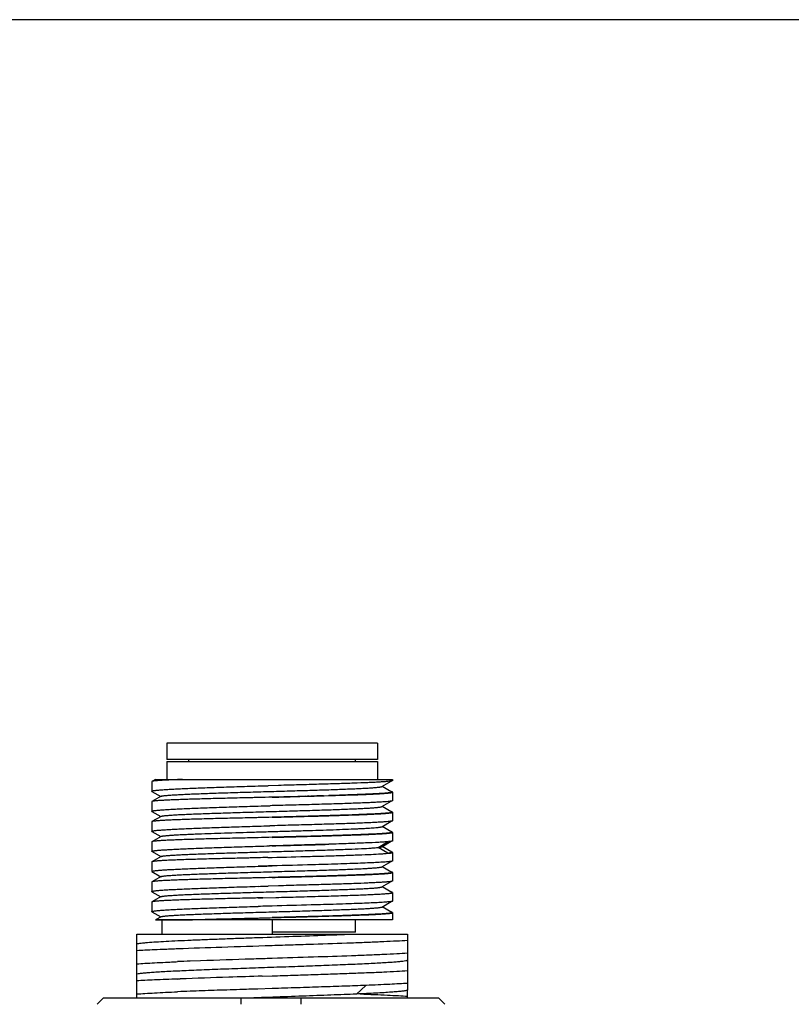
# Model space of a CAD drawing. Header units: millimetres. Extents: x 48 to 663, y 1 to 417.
# Tile 8 of 12: x 242 to 280, y 367 to 417. Entities that reach past the tile are written whole.
import ezdxf

# ---------------------------------------------------------------- set-up
doc = ezdxf.new("R2010")
doc.units = ezdxf.units.MM
doc.header["$LTSCALE"] = 46.255
doc.layers.get('0').update_dxf_attribs({"linetype": 'CONTINUOUS'})
doc.layers.add('20_ALL_FEATURES', color=7, linetype='CONTINUOUS')

msp = doc.modelspace()

# ---------------------------------------------------------------- linework, layer by layer
msp.add_lwpolyline([(48, 416.533), (48, 1.38), (663.041, 1.38), (663.041, 416.533)], close=True)
at = {"layer": '20_ALL_FEATURES', "color": 7}
for p, q in [((249.031, 380.486), (249.031, 379.686)), ((259.531, 380.486), (249.031, 380.486)), ((259.531, 380.486), (259.531, 379.686)), ((259.531, 379.686), (249.031, 379.686)), ((250.131, 379.586), (250.131, 379.686)), ((258.431, 379.586), (258.431, 379.686)), ((249.031, 379.586), (249.031, 378.686)), ((249.031, 379.586), (259.531, 379.586)), ((259.531, 379.586), (259.531, 378.686)), ((248.458, 378.686), (248.287, 378.588)), ((248.458, 378.686), (260.281, 378.686)), ((260.281, 378.686), (260.281, 378.629)), ((248.281, 378.581), (248.281, 378.102)), ((254.601, 378.389), (254.079, 378.375)), ((259.742, 378.333), (260.213, 378.605)), ((260.24, 378.061), (259.755, 378.341)), ((260.245, 378.612), (260.226, 378.608)), ((248.739, 377.849), (248.287, 377.587)), ((248.288, 378.094), (248.726, 377.841)), ((256.841, 377.874), (254.281, 377.804)), ((254.958, 377.822), (254.859, 377.819)), ((255.936, 377.849), (255.156, 377.828)), ((256.127, 377.854), (256.032, 377.852)), ((256.842, 377.873), (256.864, 377.874)), ((256.864, 377.874), (257.085, 377.881)), ((257.085, 377.881), (257.095, 377.881)), ((260.233, 378.072), (260.215, 378.076)), ((260.281, 378.052), (260.281, 377.629)), ((248.281, 377.581), (248.281, 377.102)), ((254.281, 377.381), (254.175, 377.378)), ((259.742, 377.333), (260.213, 377.605)), ((260.24, 377.061), (259.756, 377.341)), ((260.244, 377.612), (260.225, 377.608)), ((248.739, 376.849), (248.287, 376.587)), ((248.288, 377.094), (248.726, 376.841)), ((258.431, 376.924), (258.431, 376.926)), ((260.233, 377.072), (260.215, 377.076)), ((260.281, 377.052), (260.281, 376.629)), ((248.281, 376.581), (248.281, 376.102)), ((254.281, 376.381), (254.169, 376.378)), ((259.742, 376.333), (260.213, 376.605)), ((260.239, 376.062), (259.756, 376.341)), ((260.244, 376.612), (260.225, 376.608)), ((248.74, 375.849), (248.287, 375.587)), ((248.288, 376.094), (248.726, 375.841)), ((258.431, 375.924), (258.431, 375.927)), ((260.281, 376.052), (260.281, 375.629)), ((248.281, 375.581), (248.281, 375.102)), ((254.281, 375.381), (254.15, 375.377)), ((259.742, 375.333), (260.213, 375.605)), ((260.242, 375.06), (259.756, 375.341)), ((260.046, 375.585), (260.04, 375.584)), ((260.245, 375.612), (260.227, 375.608)), ((248.739, 374.849), (248.287, 374.588)), ((248.289, 375.094), (248.726, 374.841)), ((254.061, 374.798), (254.281, 374.803)), ((260.04, 375.007), (260.046, 375.008)), ((260.235, 375.072), (260.215, 375.076)), ((260.281, 375.052), (260.281, 374.629)), ((248.281, 374.581), (248.281, 374.102)), ((254.284, 374.381), (254.281, 374.381)), ((259.742, 374.333), (260.213, 374.606)), ((260.241, 374.06), (259.756, 374.341)), ((260.242, 374.611), (260.225, 374.608)), ((248.739, 373.849), (248.287, 373.588)), ((248.288, 374.094), (248.726, 373.841)), ((260.233, 374.072), (260.215, 374.076)), ((260.281, 374.052), (260.281, 373.629)), ((248.281, 373.581), (248.281, 373.102)), ((254.593, 373.389), (254.086, 373.376)), ((259.742, 373.333), (260.213, 373.605)), ((260.242, 373.06), (259.756, 373.341)), ((248.739, 372.849), (248.287, 372.588)), ((248.288, 373.094), (248.726, 372.841)), ((253.81, 372.791), (253.574, 372.785)), ((253.574, 372.784), (253.81, 372.791)), ((253.81, 372.791), (254.462, 372.808)), ((260.233, 373.072), (260.215, 373.076)), ((260.281, 373.052), (260.281, 372.629)), ((248.281, 372.581), (248.281, 372.102)), ((254.281, 372.381), (254.228, 372.379)), ((259.742, 372.333), (260.213, 372.605)), ((260.241, 372.06), (259.755, 372.341)), ((260.243, 372.611), (260.225, 372.608)), ((248.288, 372.094), (248.726, 371.841)), ((248.739, 371.849), (248.459, 371.687)), ((254.179, 371.801), (254.281, 371.803)), ((260.233, 372.072), (260.215, 372.076)), ((260.281, 372.052), (260.281, 371.686)), ((248.781, 371.688), (248.796, 371.688)), ((248.781, 371.686), (248.781, 370.986)), ((248.781, 371.686), (249.788, 371.686)), ((260.281, 371.686), (249.805, 371.686)), ((254.281, 371.686), (254.281, 370.986)), ((258.431, 371.086), (258.431, 371.686)), ((247.531, 367.786), (247.531, 370.986)), ((247.531, 370.986), (261.031, 370.986)), ((258.431, 371.086), (254.281, 371.086)), ((261.031, 370.986), (261.031, 369.168)), ((254.281, 370.404), (254.241, 370.403)), ((250.712, 369.654), (250.196, 369.635)), ((254.281, 369.77), (254.148, 369.766)), ((253.781, 368.889), (254.281, 368.904)), ((261.031, 369.164), (261.031, 369.168)), ((261.031, 369.164), (261.031, 368.184)), ((249.564, 368.745), (249.685, 368.749)), ((249.685, 368.749), (249.564, 368.745)), ((258.974, 368.429), (258.942, 368.427)), ((254.281, 368.27), (253.558, 368.248)), ((261.031, 367.786), (261.031, 368.184)), ((245.547, 367.486), (245.852, 367.786)), ((262.585, 367.786), (245.852, 367.786)), ((252.718, 367.786), (252.718, 367.486)), ((255.718, 367.486), (255.718, 367.786)), ((262.585, 367.786), (262.89, 367.486))]:
    msp.add_line(p, q, dxfattribs=at)
at = {"layer": '20_ALL_FEATURES', "color": 4}
for p, q in [((259.557, 375.299), (260.033, 375.584)), ((260.039, 375.01), (259.557, 375.299)), ((258.478, 367.996), (258.941, 368.427))]:
    msp.add_line(p, q, dxfattribs=at)
at = {"layer": '20_ALL_FEATURES', "color": 7}
msp.add_lwpolyline([(256.841, 377.874), (256.501, 377.865), (256.408, 377.862)], dxfattribs=at)
for centre, radius, start, end in [((250.339, 515.723), 137.398, 271.34887, 271.56008), ((260.919, 118.318), 259.57, 91.46521, 91.62136), ((248.38, 592.539), 215.239, 271.38268, 271.54298), ((261.321, 102.029), 274.864, 91.46747, 91.61493), ((247.083, 640.208), 263.926, 271.40907, 271.5384), ((260.328, 138.678), 237.203, 91.4606, 91.63148), ((260.084, 375.34), 0.747, 79.5696, 79.9084), ((248.278, 593.217), 217.918, 271.39234, 271.54395), ((259.61, 380.183), 4.619, 275.4114, 275.7487), ((258.905, 187.201), 187.659, 91.47913, 91.62773), ((259.672, 378.63), 3.639, 275.7899, 276.1764), ((259.597, 379.747), 4.76, 275.4161, 275.7435), ((259.743, 377.981), 2.986, 276.1686, 276.612), ((261.221, 102.813), 271.079, 91.46697, 91.61649), ((250.466, 506.245), 132.919, 271.33957, 271.56064), ((258.525, 142.053), 227.735, 92.09583, 92.25505), ((257.71, 165.236), 204.537, 92.10537, 92.28263), ((268.052, -115.148), 484.245, 91.88631, 92.17367), ((274.436, -303.039), 672.245, 91.760736, 91.903048), ((257.336, 172.515), 195.751, 92.09373, 92.27555), ((256.343, 197.82), 170.426, 92.07084, 92.27966)]:
    msp.add_arc(centre, radius, start, end, dxfattribs=at)
for points, knots in [([(249.805, 378.686), (249.697, 378.682), (249.492, 378.675), (249.202, 378.663), (248.95, 378.651), (248.737, 378.639), (248.585, 378.629), (248.483, 378.62), (248.423, 378.614), (248.374, 378.607), (248.335, 378.601), (248.307, 378.595), (248.292, 378.591), (248.287, 378.588)], [0, 0, 0, 0, 0.213702, 0.404327, 0.570489, 0.71099, 0.824823, 0.871482, 0.911193, 0.9439, 0.969571, 0.988223, 1, 1, 1, 1]), ([(248.287, 378.588), (248.286, 378.587), (248.284, 378.586), (248.281, 378.583), (248.281, 378.581)], [0, 0, 0, 0, 0.335564, 1, 1, 1, 1]), ([(248.281, 378.581), (248.281, 378.58), (248.282, 378.579), (248.283, 378.578), (248.283, 378.578)], [0, 0, 0, 0, 0.717186, 1, 1, 1, 1]), ([(248.281, 378.102), (248.281, 378.105), (248.287, 378.11), (248.296, 378.114), (248.307, 378.118), (248.321, 378.122), (248.346, 378.127), (248.384, 378.134), (248.439, 378.141), (248.506, 378.149), (248.586, 378.157), (248.714, 378.168), (248.904, 378.182), (249.164, 378.198), (249.466, 378.214), (249.808, 378.23), (250.186, 378.247), (250.599, 378.263), (251.041, 378.28), (251.511, 378.296), (252.003, 378.313), (252.514, 378.33), (253.039, 378.346), (253.394, 378.357), (253.573, 378.363)], [0, 0, 0, 0, 0.001857, 0.003483, 0.005645, 0.008361, 0.011639, 0.019891, 0.03041, 0.043181, 0.058185, 0.075391, 0.116279, 0.16552, 0.222717, 0.287401, 0.359042, 0.437053, 0.520792, 0.609572, 0.702662, 0.799297, 0.898682, 1, 1, 1, 1]), ([(248.739, 377.849), (248.745, 377.852), (248.762, 377.858), (248.794, 377.865), (248.838, 377.872), (248.894, 377.88), (248.962, 377.887), (249.077, 377.898), (249.249, 377.911), (249.488, 377.926), (249.771, 377.941), (250.094, 377.956), (250.455, 377.971), (250.849, 377.986), (251.274, 378.001), (251.726, 378.016), (252.201, 378.031), (252.694, 378.046), (253.376, 378.066), (254.239, 378.091), (255.267, 378.121), (256.108, 378.146), (256.752, 378.166), (257.204, 378.181), (257.63, 378.196), (258.024, 378.211), (258.385, 378.226), (258.708, 378.241), (258.991, 378.256), (259.231, 378.271), (259.403, 378.284), (259.518, 378.295), (259.586, 378.302), (259.643, 378.309), (259.687, 378.317), (259.719, 378.324), (259.736, 378.33), (259.742, 378.333)], [0, 0, 0, 0, 0.001873, 0.00482, 0.00886, 0.013998, 0.020223, 0.027525, 0.045298, 0.067165, 0.092933, 0.122364, 0.155199, 0.191148, 0.229883, 0.271048, 0.31428, 0.359191, 0.405371, 0.499863, 0.594362, 0.685468, 0.728706, 0.76989, 0.808647, 0.844607, 0.877455, 0.906916, 0.932717, 0.954596, 0.972386, 0.979705, 0.985952, 0.991111, 0.995168, 0.998123, 1, 1, 1, 1]), ([(260.226, 378.608), (260.196, 378.602), (260.12, 378.592), (259.985, 378.579), (259.807, 378.566), (259.588, 378.552), (259.329, 378.539), (258.911, 378.52), (258.306, 378.497), (257.495, 378.47), (256.588, 378.443), (255.613, 378.416), (254.943, 378.398), (254.601, 378.389)], [0, 0, 0, 0, 0.016529, 0.040751, 0.072516, 0.111598, 0.157712, 0.210519, 0.334597, 0.480151, 0.642857, 0.817875, 1, 1, 1, 1]), ([(260.281, 378.629), (260.281, 378.628), (260.279, 378.624), (260.266, 378.617), (260.254, 378.614), (260.245, 378.612)], [0, 0, 0, 0, 0.117879, 0.312272, 1, 1, 1, 1]), ([(248.288, 378.094), (248.287, 378.094), (248.284, 378.096), (248.281, 378.1), (248.281, 378.102)], [0, 0, 0, 0, 0.336209, 1, 1, 1, 1]), ([(253.574, 377.784), (253.531, 377.783), (253.443, 377.781), (253.27, 377.777), (252.969, 377.77), (252.385, 377.757), (251.589, 377.738), (250.829, 377.717), (250.269, 377.701), (249.894, 377.689), (249.553, 377.677), (249.249, 377.665), (248.983, 377.653), (248.759, 377.641), (248.599, 377.63), (248.492, 377.621), (248.429, 377.614), (248.377, 377.608), (248.337, 377.602), (248.308, 377.595), (248.292, 377.591), (248.287, 377.587)], [0, 0, 0, 0, 0.02476, 0.049443, 0.098532, 0.195264, 0.380351, 0.549536, 0.626505, 0.697584, 0.762224, 0.819925, 0.870241, 0.912786, 0.947239, 0.961349, 0.973347, 0.983212, 0.990935, 0.996517, 1, 1, 1, 1]), ([(254.281, 377.803), (254.501, 377.809), (255.355, 377.832), (256.208, 377.855), (256.842, 377.873)], [0, 0, 0, 0, 0.257756, 1, 1, 1, 1]), ([(260.24, 378.061), (260.241, 378.06), (260.244, 378.059), (260.246, 378.056), (260.247, 378.052), (260.245, 378.049), (260.241, 378.046), (260.236, 378.044), (260.229, 378.041), (260.216, 378.037), (260.195, 378.032), (260.164, 378.026), (260.126, 378.021), (260.081, 378.015), (260.029, 378.009), (259.945, 378.001), (259.822, 377.992), (259.654, 377.981), (259.46, 377.971), (259.24, 377.96), (258.996, 377.949), (258.728, 377.938), (258.439, 377.926), (258.129, 377.915), (257.679, 377.899), (257.332, 377.888), (257.095, 377.881)], [0, 0, 0, 0, 0.001508, 0.002604, 0.003489, 0.004502, 0.005891, 0.00776, 0.010152, 0.013086, 0.020618, 0.030403, 0.042456, 0.056783, 0.073382, 0.092238, 0.136619, 0.189717, 0.251234, 0.320807, 0.398058, 0.482587, 0.573995, 0.671898, 0.775876, 1, 1, 1, 1]), ([(257.095, 377.881), (257.325, 377.888), (257.763, 377.901), (258.296, 377.919), (258.688, 377.934), (258.952, 377.945), (259.195, 377.955), (259.416, 377.966), (259.613, 377.976), (259.785, 377.987), (259.933, 377.998), (260.054, 378.008), (260.149, 378.018), (260.212, 378.027), (260.248, 378.035), (260.264, 378.04), (260.273, 378.044), (260.278, 378.047), (260.281, 378.05), (260.281, 378.052)], [0, 0, 0, 0, 0.215741, 0.411451, 0.500663, 0.583559, 0.659763, 0.728928, 0.790739, 0.844917, 0.891219, 0.929441, 0.959425, 0.981066, 0.988753, 0.994373, 0.99643, 0.998012, 1, 1, 1, 1]), ([(260.255, 378.067), (260.253, 378.067), (260.246, 378.069), (260.239, 378.071), (260.233, 378.072)], [0, 0, 0, 0, 0.223746, 1, 1, 1, 1]), ([(260.281, 378.052), (260.281, 378.055), (260.275, 378.06), (260.266, 378.064), (260.259, 378.066), (260.255, 378.067)], [0, 0, 0, 0, 0.318909, 0.609868, 1, 1, 1, 1]), ([(248.287, 377.587), (248.286, 377.587), (248.284, 377.585), (248.281, 377.583), (248.281, 377.581)], [0, 0, 0, 0, 0.335267, 1, 1, 1, 1]), ([(248.281, 377.102), (248.281, 377.105), (248.287, 377.11), (248.296, 377.114), (248.307, 377.118), (248.321, 377.122), (248.346, 377.127), (248.384, 377.134), (248.439, 377.141), (248.506, 377.149), (248.586, 377.157), (248.714, 377.168), (248.904, 377.182), (249.164, 377.198), (249.466, 377.214), (249.808, 377.23), (250.186, 377.247), (250.599, 377.263), (251.041, 377.28), (251.682, 377.303), (252.35, 377.324), (253.04, 377.346), (253.394, 377.357), (253.573, 377.363)], [0, 0, 0, 0, 0.001862, 0.003489, 0.005652, 0.008369, 0.011648, 0.019901, 0.030418, 0.043188, 0.058191, 0.075399, 0.116287, 0.165528, 0.222725, 0.287409, 0.35905, 0.43706, 0.520799, 0.609578, 0.799301, 0.898684, 1, 1, 1, 1]), ([(248.739, 376.849), (248.745, 376.852), (248.762, 376.858), (248.794, 376.865), (248.838, 376.872), (248.894, 376.88), (248.962, 376.887), (249.077, 376.898), (249.249, 376.911), (249.488, 376.926), (249.771, 376.941), (250.094, 376.956), (250.454, 376.971), (250.849, 376.986), (251.274, 377.001), (251.726, 377.016), (252.201, 377.031), (252.694, 377.046), (253.375, 377.066), (254.239, 377.091), (255.102, 377.116), (255.784, 377.136), (256.277, 377.151), (256.752, 377.166), (257.204, 377.181), (257.629, 377.196), (258.024, 377.211), (258.385, 377.226), (258.708, 377.241), (258.991, 377.256), (259.231, 377.271), (259.403, 377.284), (259.518, 377.295), (259.586, 377.302), (259.643, 377.31), (259.687, 377.317), (259.719, 377.324), (259.736, 377.33), (259.742, 377.333)], [0, 0, 0, 0, 0.001875, 0.00482, 0.008854, 0.013983, 0.020204, 0.02751, 0.045294, 0.067157, 0.092909, 0.122343, 0.155186, 0.191128, 0.229853, 0.271021, 0.314256, 0.359161, 0.405337, 0.49983, 0.594329, 0.640514, 0.685432, 0.728677, 0.769862, 0.808612, 0.844577, 0.877434, 0.906897, 0.932691, 0.95458, 0.972379, 0.9797, 0.985947, 0.991104, 0.99516, 0.998118, 1, 1, 1, 1]), ([(260.225, 377.608), (260.211, 377.605), (260.179, 377.6), (260.099, 377.59), (259.969, 377.578), (259.78, 377.564), (259.546, 377.55), (259.27, 377.536), (258.825, 377.516), (258.182, 377.492), (257.322, 377.465), (256.364, 377.437), (255.34, 377.409), (254.638, 377.39), (254.281, 377.381)], [0, 0, 0, 0, 0.007264, 0.016498, 0.040826, 0.072819, 0.112234, 0.15876, 0.212027, 0.337033, 0.483261, 0.646032, 0.820136, 1, 1, 1, 1]), ([(260.281, 377.629), (260.281, 377.628), (260.278, 377.624), (260.266, 377.617), (260.253, 377.614), (260.244, 377.612)], [0, 0, 0, 0, 0.117032, 0.311244, 1, 1, 1, 1]), ([(248.288, 377.094), (248.287, 377.094), (248.284, 377.096), (248.281, 377.099), (248.281, 377.102)], [0, 0, 0, 0, 0.335868, 1, 1, 1, 1]), ([(253.574, 376.784), (253.531, 376.783), (253.443, 376.781), (253.27, 376.777), (252.969, 376.77), (252.385, 376.757), (251.734, 376.741), (251.11, 376.725), (250.675, 376.713), (250.269, 376.701), (249.894, 376.689), (249.553, 376.677), (249.249, 376.665), (248.983, 376.653), (248.759, 376.641), (248.598, 376.63), (248.492, 376.621), (248.429, 376.614), (248.377, 376.608), (248.337, 376.602), (248.308, 376.595), (248.292, 376.59), (248.287, 376.587)], [0, 0, 0, 0, 0.024761, 0.049445, 0.098535, 0.195271, 0.380363, 0.467286, 0.549551, 0.626522, 0.697602, 0.762241, 0.819941, 0.870256, 0.912799, 0.947247, 0.961355, 0.973351, 0.983215, 0.990937, 0.996519, 1, 1, 1, 1]), ([(260.24, 377.061), (260.242, 377.06), (260.245, 377.058), (260.247, 377.053), (260.243, 377.048), (260.237, 377.044), (260.227, 377.04), (260.213, 377.036), (260.195, 377.032), (260.165, 377.026), (260.117, 377.019), (260.048, 377.011), (259.965, 377.003), (259.866, 376.995), (259.754, 376.987), (259.627, 376.98), (259.486, 376.972), (259.333, 376.965), (259.166, 376.957), (258.92, 376.946), (258.584, 376.932), (258.149, 376.915), (257.674, 376.899), (257.164, 376.883), (256.624, 376.868), (256.059, 376.852), (255.276, 376.831), (254.681, 376.815), (254.281, 376.804)], [0, 0, 0, 0, 0.001087, 0.001801, 0.002591, 0.003828, 0.005623, 0.008011, 0.011004, 0.014611, 0.023677, 0.035234, 0.049275, 0.06576, 0.08465, 0.105894, 0.129418, 0.155146, 0.183006, 0.212922, 0.278602, 0.351574, 0.431209, 0.51674, 0.607299, 0.701882, 0.799501, 1, 1, 1, 1]), ([(254.281, 376.803), (254.672, 376.814), (255.252, 376.829), (256.018, 376.85), (256.57, 376.865), (257.101, 376.881), (257.604, 376.896), (258.076, 376.912), (258.51, 376.927), (258.905, 376.942), (259.254, 376.958), (259.556, 376.973), (259.776, 376.986), (259.926, 376.997), (260.018, 377.005), (260.097, 377.012), (260.162, 377.02), (260.206, 377.027), (260.235, 377.032), (260.251, 377.036), (260.264, 377.04), (260.273, 377.044), (260.279, 377.047), (260.281, 377.051), (260.281, 377.052)], [0, 0, 0, 0, 0.19479, 0.28984, 0.382101, 0.470684, 0.554739, 0.633455, 0.706077, 0.771907, 0.830313, 0.880736, 0.922694, 0.940373, 0.955794, 0.968924, 0.979735, 0.988209, 0.991569, 0.994345, 0.996544, 0.998179, 0.999288, 1, 1, 1, 1]), ([(260.255, 377.067), (260.253, 377.067), (260.246, 377.069), (260.239, 377.071), (260.233, 377.072)], [0, 0, 0, 0, 0.223766, 1, 1, 1, 1]), ([(260.281, 377.052), (260.281, 377.055), (260.275, 377.06), (260.266, 377.064), (260.259, 377.066), (260.255, 377.067)], [0, 0, 0, 0, 0.318817, 0.609798, 1, 1, 1, 1]), ([(248.287, 376.587), (248.286, 376.587), (248.284, 376.585), (248.281, 376.583), (248.281, 376.581)], [0, 0, 0, 0, 0.336073, 1, 1, 1, 1]), ([(248.281, 376.102), (248.281, 376.105), (248.287, 376.11), (248.296, 376.114), (248.307, 376.118), (248.321, 376.122), (248.346, 376.127), (248.384, 376.134), (248.439, 376.141), (248.537, 376.153), (248.688, 376.166), (248.904, 376.182), (249.164, 376.198), (249.466, 376.214), (249.808, 376.23), (250.186, 376.247), (250.599, 376.263), (251.041, 376.28), (251.682, 376.303), (252.35, 376.325), (253.04, 376.346), (253.394, 376.357), (253.573, 376.363)], [0, 0, 0, 0, 0.001864, 0.003493, 0.005658, 0.008376, 0.011655, 0.019908, 0.030425, 0.043195, 0.075403, 0.116292, 0.165534, 0.222729, 0.287413, 0.359054, 0.437064, 0.520802, 0.60958, 0.799302, 0.898685, 1, 1, 1, 1]), ([(248.74, 375.849), (248.746, 375.852), (248.763, 375.858), (248.794, 375.865), (248.838, 375.873), (248.894, 375.88), (248.963, 375.887), (249.077, 375.898), (249.249, 375.911), (249.489, 375.926), (249.772, 375.941), (250.095, 375.956), (250.749, 375.983), (251.788, 376.019), (252.966, 376.054), (253.98, 376.084), (254.76, 376.106), (255.528, 376.129), (256.271, 376.151), (256.972, 376.173), (257.618, 376.196), (258.115, 376.215), (258.476, 376.23), (258.715, 376.242), (258.931, 376.253), (259.124, 376.264), (259.291, 376.275), (259.433, 376.287), (259.549, 376.298), (259.629, 376.307), (259.679, 376.315), (259.706, 376.321), (259.726, 376.326), (259.738, 376.331), (259.742, 376.333)], [0, 0, 0, 0, 0.001883, 0.004835, 0.008877, 0.014015, 0.020245, 0.027558, 0.045356, 0.067229, 0.092992, 0.122441, 0.155295, 0.271152, 0.405475, 0.476213, 0.547432, 0.617686, 0.685554, 0.749669, 0.808706, 0.861502, 0.885215, 0.906966, 0.926651, 0.94418, 0.959465, 0.972422, 0.982984, 0.991106, 0.994245, 0.99677, 0.998684, 1, 1, 1, 1]), ([(260.225, 376.608), (260.211, 376.605), (260.179, 376.6), (260.098, 376.59), (259.969, 376.578), (259.779, 376.564), (259.546, 376.55), (259.27, 376.536), (258.825, 376.516), (258.182, 376.492), (257.322, 376.465), (256.364, 376.437), (255.34, 376.409), (254.638, 376.39), (254.281, 376.381)], [0, 0, 0, 0, 0.007268, 0.016507, 0.040842, 0.072842, 0.112261, 0.158791, 0.21206, 0.337067, 0.48329, 0.646054, 0.820148, 1, 1, 1, 1]), ([(260.281, 376.629), (260.281, 376.628), (260.278, 376.624), (260.266, 376.617), (260.254, 376.614), (260.244, 376.612)], [0, 0, 0, 0, 0.117131, 0.311367, 1, 1, 1, 1]), ([(248.288, 376.094), (248.287, 376.094), (248.284, 376.096), (248.281, 376.099), (248.281, 376.102)], [0, 0, 0, 0, 0.335206, 1, 1, 1, 1]), ([(253.574, 375.784), (253.531, 375.783), (253.443, 375.781), (253.27, 375.777), (252.969, 375.77), (252.385, 375.757), (251.735, 375.741), (251.11, 375.725), (250.676, 375.713), (250.27, 375.701), (249.895, 375.689), (249.554, 375.677), (249.249, 375.665), (248.984, 375.653), (248.759, 375.64), (248.599, 375.63), (248.492, 375.621), (248.429, 375.614), (248.377, 375.608), (248.337, 375.602), (248.308, 375.595), (248.292, 375.59), (248.287, 375.587)], [0, 0, 0, 0, 0.024756, 0.049434, 0.098514, 0.195229, 0.380287, 0.467195, 0.549449, 0.626412, 0.697487, 0.762125, 0.819828, 0.870151, 0.912706, 0.94717, 0.961286, 0.973291, 0.983167, 0.990903, 0.996501, 1, 1, 1, 1]), ([(260.239, 376.062), (260.241, 376.061), (260.244, 376.059), (260.246, 376.053), (260.243, 376.048), (260.236, 376.045), (260.226, 376.04), (260.212, 376.036), (260.195, 376.032), (260.164, 376.026), (260.117, 376.019), (260.048, 376.011), (259.965, 376.003), (259.866, 375.995), (259.753, 375.987), (259.626, 375.98), (259.486, 375.972), (259.332, 375.965), (259.165, 375.957), (258.919, 375.947), (258.583, 375.932), (258.148, 375.916), (257.673, 375.899), (257.164, 375.883), (256.429, 375.862), (255.465, 375.837), (254.681, 375.815), (254.281, 375.804)], [0, 0, 0, 0, 0.001084, 0.001801, 0.002596, 0.003832, 0.005622, 0.008, 0.010981, 0.014573, 0.023609, 0.035139, 0.049167, 0.06566, 0.084571, 0.105847, 0.129406, 0.15516, 0.183031, 0.212949, 0.278622, 0.351563, 0.431162, 0.516681, 0.607258, 0.799504, 1, 1, 1, 1]), ([(254.281, 375.803), (254.672, 375.814), (255.252, 375.829), (256.018, 375.85), (256.57, 375.865), (257.101, 375.881), (257.604, 375.896), (258.076, 375.912), (258.51, 375.927), (258.905, 375.942), (259.254, 375.958), (259.556, 375.973), (259.776, 375.986), (259.926, 375.997), (260.018, 376.005), (260.097, 376.012), (260.162, 376.02), (260.206, 376.027), (260.235, 376.032), (260.251, 376.036), (260.264, 376.04), (260.273, 376.044), (260.279, 376.047), (260.281, 376.051), (260.281, 376.052)], [0, 0, 0, 0, 0.194791, 0.289841, 0.382102, 0.470685, 0.55474, 0.633457, 0.706079, 0.771909, 0.830315, 0.880738, 0.922697, 0.940375, 0.955797, 0.968926, 0.979738, 0.988212, 0.991571, 0.994347, 0.996545, 0.99818, 0.999288, 1, 1, 1, 1]), ([(260.255, 376.067), (260.252, 376.068), (260.241, 376.071), (260.229, 376.073), (260.22, 376.075)], [0, 0, 0, 0, 0.213119, 1, 1, 1, 1]), ([(260.281, 376.052), (260.281, 376.055), (260.275, 376.06), (260.266, 376.064), (260.259, 376.066), (260.255, 376.067)], [0, 0, 0, 0, 0.318836, 0.609815, 1, 1, 1, 1]), ([(248.287, 375.587), (248.286, 375.587), (248.284, 375.585), (248.281, 375.583), (248.281, 375.581)], [0, 0, 0, 0, 0.336467, 1, 1, 1, 1]), ([(248.281, 375.102), (248.281, 375.105), (248.287, 375.11), (248.296, 375.114), (248.307, 375.118), (248.321, 375.122), (248.346, 375.127), (248.384, 375.134), (248.439, 375.141), (248.506, 375.149), (248.586, 375.157), (248.714, 375.168), (248.904, 375.182), (249.164, 375.198), (249.466, 375.214), (249.808, 375.23), (250.186, 375.247), (250.599, 375.263), (251.041, 375.28), (251.682, 375.302), (252.529, 375.331), (253.219, 375.352), (253.573, 375.363)], [0, 0, 0, 0, 0.001862, 0.003489, 0.005652, 0.008368, 0.011646, 0.019898, 0.030415, 0.043186, 0.058189, 0.075397, 0.116286, 0.165527, 0.222723, 0.287407, 0.359049, 0.437059, 0.520798, 0.609577, 0.799301, 1, 1, 1, 1]), ([(248.739, 374.849), (248.745, 374.852), (248.76, 374.857), (248.788, 374.864), (248.827, 374.871), (248.877, 374.878), (248.936, 374.885), (249.037, 374.895), (249.187, 374.907), (249.397, 374.92), (249.645, 374.934), (249.928, 374.948), (250.245, 374.962), (250.593, 374.976), (251.112, 374.995), (251.816, 375.019), (252.712, 375.046), (253.655, 375.074), (254.617, 375.102), (255.567, 375.129), (256.476, 375.157), (257.315, 375.185), (258.058, 375.212), (258.683, 375.239), (259.119, 375.263), (259.395, 375.283), (259.507, 375.293), (259.557, 375.299)], [0, 0, 0, 0, 0.001739, 0.004417, 0.008053, 0.012651, 0.01821, 0.024722, 0.040558, 0.060034, 0.082988, 0.109253, 0.13864, 0.170914, 0.205811, 0.282387, 0.36602, 0.454081, 0.543847, 0.632523, 0.717336, 0.795679, 0.865072, 0.92341, 0.968836, 0.98626, 1, 1, 1, 1]), ([(254.281, 375.381), (254.765, 375.392), (255.704, 375.416), (256.642, 375.444), (257.096, 375.458)], [0, 0, 0, 0, 0.515556, 1, 1, 1, 1]), ([(257.096, 375.458), (256.874, 375.452), (255.936, 375.424), (254.998, 375.4), (254.281, 375.381)], [0, 0, 0, 0, 0.236686, 1, 1, 1, 1]), ([(260.04, 375.584), (259.974, 375.578), (259.825, 375.567), (259.456, 375.544), (258.872, 375.518), (258.04, 375.487), (257.428, 375.468), (257.096, 375.458)], [0, 0, 0, 0, 0.066891, 0.152482, 0.376254, 0.66253, 1, 1, 1, 1]), ([(259.557, 375.299), (259.58, 375.301), (259.621, 375.306), (259.676, 375.315), (259.711, 375.322), (259.731, 375.328), (259.739, 375.331), (259.742, 375.333)], [0, 0, 0, 0, 0.371647, 0.662053, 0.871065, 0.945337, 1, 1, 1, 1]), ([(260.227, 375.608), (260.206, 375.604), (260.154, 375.596), (260.103, 375.591), (260.073, 375.588)], [0, 0, 0, 0, 0.421001, 1, 1, 1, 1]), ([(260.281, 375.629), (260.281, 375.628), (260.279, 375.624), (260.266, 375.617), (260.254, 375.614), (260.245, 375.612)], [0, 0, 0, 0, 0.117693, 0.312053, 1, 1, 1, 1]), ([(248.289, 375.094), (248.287, 375.094), (248.284, 375.096), (248.281, 375.1), (248.281, 375.102)], [0, 0, 0, 0, 0.336306, 1, 1, 1, 1]), ([(253.574, 374.784), (253.487, 374.782), (253.313, 374.778), (252.969, 374.77), (252.385, 374.756), (251.59, 374.738), (250.829, 374.717), (250.269, 374.701), (249.894, 374.689), (249.553, 374.677), (249.249, 374.665), (248.983, 374.653), (248.759, 374.641), (248.599, 374.63), (248.492, 374.621), (248.429, 374.614), (248.377, 374.608), (248.337, 374.602), (248.308, 374.595), (248.292, 374.591), (248.287, 374.588)], [0, 0, 0, 0, 0.049442, 0.09853, 0.19526, 0.380343, 0.549524, 0.626493, 0.697571, 0.762211, 0.819912, 0.870229, 0.912776, 0.947231, 0.961342, 0.97334, 0.983207, 0.990931, 0.996515, 1, 1, 1, 1]), ([(254.281, 374.803), (254.913, 374.82), (255.841, 374.845), (257.04, 374.879), (257.848, 374.904), (258.564, 374.929), (259.17, 374.953), (259.598, 374.975), (259.874, 374.993), (259.988, 375.002), (260.04, 375.007)], [0, 0, 0, 0, 0.329129, 0.483067, 0.624561, 0.749968, 0.856061, 0.940119, 0.97319, 1, 1, 1, 1]), ([(260.073, 375.01), (260.103, 375.013), (260.146, 375.018), (260.198, 375.025), (260.227, 375.03), (260.25, 375.036), (260.265, 375.04), (260.274, 375.044), (260.279, 375.047), (260.281, 375.05), (260.281, 375.052)], [0, 0, 0, 0, 0.42454, 0.592577, 0.731011, 0.839907, 0.919601, 0.948823, 0.971363, 1, 1, 1, 1]), ([(260.242, 375.06), (260.243, 375.059), (260.246, 375.058), (260.248, 375.055), (260.248, 375.051), (260.246, 375.048), (260.243, 375.046), (260.237, 375.043), (260.23, 375.04), (260.217, 375.036), (260.196, 375.031), (260.166, 375.026), (260.129, 375.02), (260.101, 375.017), (260.087, 375.015)], [0, 0, 0, 0, 0.026446, 0.045538, 0.061026, 0.079022, 0.103811, 0.137123, 0.179639, 0.231661, 0.364751, 0.537018, 0.748713, 1, 1, 1, 1]), ([(260.256, 375.067), (260.254, 375.067), (260.247, 375.069), (260.24, 375.071), (260.235, 375.072)], [0, 0, 0, 0, 0.223789, 1, 1, 1, 1]), ([(260.281, 375.052), (260.281, 375.055), (260.275, 375.06), (260.266, 375.063), (260.259, 375.066), (260.256, 375.067)], [0, 0, 0, 0, 0.320616, 0.611066, 1, 1, 1, 1]), ([(248.287, 374.588), (248.286, 374.587), (248.284, 374.586), (248.281, 374.583), (248.281, 374.581)], [0, 0, 0, 0, 0.335193, 1, 1, 1, 1]), ([(248.281, 374.102), (248.281, 374.105), (248.287, 374.11), (248.296, 374.114), (248.307, 374.118), (248.321, 374.122), (248.346, 374.127), (248.384, 374.134), (248.439, 374.142), (248.537, 374.153), (248.688, 374.166), (248.904, 374.182), (249.164, 374.198), (249.466, 374.214), (249.808, 374.23), (250.186, 374.247), (250.599, 374.263), (251.041, 374.28), (251.511, 374.296), (252.003, 374.313), (252.514, 374.33), (253.04, 374.346), (253.394, 374.357), (253.573, 374.363)], [0, 0, 0, 0, 0.001866, 0.003495, 0.00566, 0.008378, 0.011658, 0.019911, 0.030428, 0.043197, 0.075405, 0.116294, 0.165536, 0.222732, 0.287414, 0.359055, 0.437065, 0.520803, 0.609581, 0.70267, 0.799303, 0.898685, 1, 1, 1, 1]), ([(248.739, 373.849), (248.745, 373.852), (248.762, 373.858), (248.794, 373.865), (248.838, 373.873), (248.894, 373.88), (248.962, 373.887), (249.077, 373.898), (249.249, 373.911), (249.489, 373.926), (249.771, 373.941), (250.094, 373.956), (250.455, 373.971), (250.849, 373.986), (251.433, 374.006), (252.22, 374.032), (253.211, 374.061), (254.239, 374.091), (255.267, 374.121), (256.259, 374.15), (257.045, 374.176), (257.629, 374.196), (258.024, 374.211), (258.385, 374.226), (258.708, 374.241), (258.991, 374.256), (259.231, 374.271), (259.403, 374.284), (259.518, 374.295), (259.586, 374.302), (259.643, 374.31), (259.687, 374.317), (259.719, 374.324), (259.736, 374.33), (259.742, 374.333)], [0, 0, 0, 0, 0.001884, 0.00484, 0.008885, 0.014019, 0.020237, 0.027534, 0.045315, 0.067196, 0.09296, 0.122379, 0.15522, 0.191177, 0.229904, 0.314294, 0.405379, 0.499864, 0.594356, 0.685454, 0.769872, 0.808629, 0.844587, 0.877433, 0.906893, 0.932696, 0.954581, 0.972369, 0.979687, 0.985935, 0.991095, 0.995158, 0.998119, 1, 1, 1, 1]), ([(253.573, 374.363), (253.632, 374.364), (253.868, 374.37), (254.104, 374.376), (254.281, 374.381)], [0, 0, 0, 0, 0.249303, 1, 1, 1, 1]), ([(254.281, 374.381), (254.222, 374.379), (253.986, 374.373), (253.75, 374.367), (253.573, 374.363)], [0, 0, 0, 0, 0.250546, 1, 1, 1, 1]), ([(256.914, 374.453), (256.705, 374.447), (255.829, 374.422), (254.952, 374.399), (254.284, 374.381)], [0, 0, 0, 0, 0.238515, 1, 1, 1, 1]), ([(260.225, 374.608), (260.205, 374.604), (260.157, 374.597), (260.074, 374.587), (259.969, 374.578), (259.787, 374.564), (259.509, 374.548), (259.117, 374.529), (258.653, 374.51), (258.124, 374.491), (257.537, 374.471), (257.127, 374.459), (256.914, 374.453)], [0, 0, 0, 0, 0.018684, 0.043959, 0.075755, 0.113968, 0.20907, 0.327872, 0.468613, 0.629191, 0.807208, 1, 1, 1, 1]), ([(260.281, 374.629), (260.281, 374.628), (260.278, 374.624), (260.265, 374.617), (260.252, 374.614), (260.242, 374.611)], [0, 0, 0, 0, 0.115736, 0.309683, 1, 1, 1, 1]), ([(248.288, 374.094), (248.287, 374.094), (248.284, 374.096), (248.281, 374.099), (248.281, 374.102)], [0, 0, 0, 0, 0.335236, 1, 1, 1, 1]), ([(253.574, 373.784), (253.531, 373.783), (253.443, 373.781), (253.27, 373.777), (252.969, 373.77), (252.385, 373.757), (251.59, 373.738), (250.829, 373.717), (250.27, 373.701), (249.894, 373.689), (249.553, 373.677), (249.249, 373.665), (248.984, 373.653), (248.759, 373.641), (248.599, 373.63), (248.492, 373.621), (248.429, 373.614), (248.377, 373.608), (248.337, 373.602), (248.308, 373.595), (248.292, 373.591), (248.287, 373.588)], [0, 0, 0, 0, 0.024758, 0.049439, 0.098524, 0.195249, 0.380324, 0.549499, 0.626466, 0.697543, 0.762183, 0.819885, 0.870204, 0.912753, 0.947213, 0.961326, 0.973328, 0.983197, 0.990924, 0.996511, 1, 1, 1, 1]), ([(260.241, 374.06), (260.243, 374.059), (260.246, 374.057), (260.249, 374.052), (260.245, 374.047), (260.238, 374.043), (260.228, 374.04), (260.214, 374.036), (260.196, 374.032), (260.165, 374.026), (260.117, 374.019), (260.047, 374.011), (259.964, 374.003), (259.865, 373.996), (259.753, 373.988), (259.627, 373.98), (259.487, 373.972), (259.333, 373.964), (259.167, 373.956), (258.921, 373.945), (258.584, 373.931), (258.148, 373.915), (257.673, 373.9), (257.163, 373.883), (256.623, 373.868), (256.059, 373.852), (255.276, 373.83), (254.681, 373.815), (254.281, 373.804)], [0, 0, 0, 0, 0.001077, 0.001779, 0.002569, 0.003818, 0.005634, 0.00805, 0.011079, 0.014725, 0.023878, 0.035507, 0.049583, 0.066063, 0.084903, 0.106062, 0.129493, 0.155149, 0.182973, 0.212886, 0.27862, 0.351683, 0.43141, 0.516939, 0.607409, 0.701924, 0.799523, 1, 1, 1, 1]), ([(254.281, 373.803), (254.672, 373.814), (255.252, 373.829), (256.018, 373.85), (256.57, 373.865), (257.101, 373.881), (257.604, 373.896), (258.076, 373.912), (258.51, 373.927), (258.905, 373.942), (259.254, 373.958), (259.556, 373.973), (259.776, 373.986), (259.926, 373.997), (260.018, 374.005), (260.097, 374.012), (260.162, 374.02), (260.206, 374.027), (260.235, 374.032), (260.251, 374.036), (260.264, 374.04), (260.273, 374.044), (260.279, 374.047), (260.281, 374.051), (260.281, 374.052)], [0, 0, 0, 0, 0.194791, 0.28984, 0.382101, 0.470684, 0.554739, 0.633455, 0.706078, 0.771908, 0.830314, 0.880736, 0.922695, 0.940373, 0.955794, 0.968924, 0.979735, 0.98821, 0.991569, 0.994345, 0.996544, 0.998179, 0.999288, 1, 1, 1, 1]), ([(260.255, 374.067), (260.253, 374.067), (260.246, 374.069), (260.239, 374.071), (260.233, 374.072)], [0, 0, 0, 0, 0.223758, 1, 1, 1, 1]), ([(260.281, 374.052), (260.281, 374.055), (260.275, 374.06), (260.266, 374.064), (260.259, 374.066), (260.255, 374.067)], [0, 0, 0, 0, 0.318753, 0.609753, 1, 1, 1, 1]), ([(248.287, 373.588), (248.286, 373.587), (248.284, 373.586), (248.281, 373.583), (248.281, 373.581)], [0, 0, 0, 0, 0.335093, 1, 1, 1, 1]), ([(248.281, 373.102), (248.281, 373.105), (248.287, 373.11), (248.296, 373.114), (248.307, 373.118), (248.321, 373.122), (248.346, 373.127), (248.384, 373.134), (248.439, 373.142), (248.506, 373.149), (248.586, 373.157), (248.714, 373.168), (248.904, 373.182), (249.164, 373.198), (249.466, 373.214), (249.808, 373.23), (250.186, 373.247), (250.599, 373.263), (251.041, 373.28), (251.511, 373.296), (252.003, 373.313), (252.514, 373.33), (253.04, 373.346), (253.394, 373.357), (253.573, 373.363)], [0, 0, 0, 0, 0.001853, 0.00348, 0.005645, 0.008364, 0.011645, 0.019901, 0.03042, 0.04319, 0.058191, 0.075397, 0.116285, 0.165528, 0.222725, 0.287408, 0.359049, 0.43706, 0.520799, 0.609578, 0.702667, 0.799301, 0.898684, 1, 1, 1, 1]), ([(248.739, 372.849), (248.745, 372.852), (248.762, 372.858), (248.794, 372.865), (248.838, 372.873), (248.895, 372.88), (248.963, 372.887), (249.077, 372.898), (249.249, 372.911), (249.489, 372.926), (249.772, 372.941), (250.095, 372.956), (250.456, 372.971), (250.851, 372.986), (251.276, 373.001), (251.728, 373.016), (252.373, 373.036), (253.213, 373.061), (254.241, 373.091), (255.105, 373.116), (255.786, 373.136), (256.28, 373.151), (256.754, 373.166), (257.207, 373.181), (257.632, 373.197), (258.027, 373.211), (258.387, 373.226), (258.71, 373.241), (258.993, 373.256), (259.233, 373.271), (259.405, 373.284), (259.519, 373.295), (259.587, 373.302), (259.643, 373.31), (259.687, 373.317), (259.719, 373.324), (259.736, 373.33), (259.742, 373.333)], [0, 0, 0, 0, 0.001884, 0.004846, 0.008902, 0.014047, 0.020275, 0.027575, 0.04535, 0.067244, 0.093032, 0.122469, 0.155313, 0.191284, 0.230035, 0.27121, 0.314452, 0.405566, 0.500073, 0.594578, 0.640766, 0.685683, 0.728919, 0.77009, 0.808834, 0.84479, 0.877626, 0.90706, 0.932835, 0.954705, 0.972475, 0.979774, 0.985999, 0.991139, 0.995183, 0.99813, 1, 1, 1, 1]), ([(260.226, 373.608), (260.195, 373.602), (260.119, 373.592), (259.983, 373.579), (259.805, 373.566), (259.585, 373.552), (259.326, 373.539), (258.907, 373.52), (258.302, 373.496), (257.49, 373.47), (256.582, 373.443), (255.605, 373.416), (254.935, 373.398), (254.593, 373.389)], [0, 0, 0, 0, 0.016566, 0.040824, 0.072621, 0.111732, 0.157872, 0.210699, 0.334803, 0.480357, 0.643031, 0.817982, 1, 1, 1, 1]), ([(260.245, 373.612), (260.244, 373.612), (260.237, 373.61), (260.231, 373.609), (260.226, 373.608)], [0, 0, 0, 0, 0.231114, 1, 1, 1, 1]), ([(260.281, 373.629), (260.281, 373.628), (260.279, 373.624), (260.266, 373.617), (260.254, 373.614), (260.245, 373.612)], [0, 0, 0, 0, 0.118109, 0.312553, 1, 1, 1, 1]), ([(248.288, 373.094), (248.287, 373.095), (248.284, 373.096), (248.281, 373.1), (248.281, 373.102)], [0, 0, 0, 0, 0.335805, 1, 1, 1, 1]), ([(253.574, 372.784), (253.531, 372.783), (253.443, 372.781), (253.27, 372.777), (252.969, 372.77), (252.385, 372.757), (251.59, 372.738), (250.829, 372.717), (250.27, 372.701), (249.895, 372.689), (249.554, 372.677), (249.249, 372.665), (248.984, 372.653), (248.759, 372.641), (248.599, 372.63), (248.492, 372.621), (248.429, 372.614), (248.377, 372.608), (248.337, 372.602), (248.308, 372.595), (248.292, 372.591), (248.287, 372.588)], [0, 0, 0, 0, 0.024756, 0.049436, 0.098517, 0.195236, 0.3803, 0.549467, 0.626431, 0.697507, 0.762147, 0.81985, 0.870171, 0.912724, 0.947189, 0.961306, 0.97331, 0.983183, 0.990914, 0.996506, 1, 1, 1, 1]), ([(254.462, 372.808), (254.843, 372.818), (255.59, 372.838), (256.509, 372.863), (257.209, 372.884), (257.697, 372.899), (258.154, 372.914), (258.574, 372.929), (258.955, 372.945), (259.292, 372.96), (259.583, 372.975), (259.795, 372.988), (259.939, 372.998), (260.028, 373.006), (260.104, 373.013), (260.166, 373.021), (260.209, 373.027), (260.237, 373.033), (260.253, 373.036), (260.265, 373.04), (260.274, 373.044), (260.279, 373.047), (260.281, 373.051), (260.281, 373.052)], [0, 0, 0, 0, 0.196361, 0.384323, 0.472966, 0.556943, 0.635478, 0.707845, 0.773374, 0.831461, 0.88157, 0.923243, 0.940795, 0.956103, 0.969134, 0.979863, 0.988274, 0.991609, 0.994365, 0.996549, 0.998176, 0.999283, 1, 1, 1, 1]), ([(260.255, 373.067), (260.253, 373.067), (260.246, 373.069), (260.239, 373.071), (260.233, 373.072)], [0, 0, 0, 0, 0.223726, 1, 1, 1, 1]), ([(260.281, 373.052), (260.281, 373.055), (260.275, 373.06), (260.266, 373.064), (260.259, 373.066), (260.255, 373.067)], [0, 0, 0, 0, 0.318949, 0.609895, 1, 1, 1, 1]), ([(248.287, 372.588), (248.286, 372.587), (248.284, 372.586), (248.281, 372.583), (248.281, 372.581)], [0, 0, 0, 0, 0.335071, 1, 1, 1, 1]), ([(248.281, 372.102), (248.281, 372.105), (248.287, 372.11), (248.296, 372.114), (248.307, 372.118), (248.321, 372.121), (248.346, 372.127), (248.384, 372.134), (248.439, 372.142), (248.506, 372.149), (248.586, 372.157), (248.714, 372.168), (248.904, 372.182), (249.164, 372.198), (249.466, 372.214), (249.808, 372.231), (250.186, 372.247), (250.599, 372.263), (251.041, 372.28), (251.682, 372.303), (252.35, 372.324), (253.04, 372.346), (253.394, 372.358), (253.573, 372.363)], [0, 0, 0, 0, 0.001847, 0.003471, 0.005632, 0.008348, 0.011627, 0.019882, 0.030402, 0.043175, 0.058178, 0.075385, 0.116272, 0.165514, 0.222713, 0.287398, 0.35904, 0.437051, 0.520791, 0.609572, 0.799298, 0.898683, 1, 1, 1, 1]), ([(248.739, 371.849), (248.745, 371.852), (248.763, 371.858), (248.794, 371.865), (248.838, 371.873), (248.895, 371.88), (248.963, 371.887), (249.077, 371.898), (249.25, 371.911), (249.489, 371.926), (249.772, 371.941), (250.096, 371.956), (250.456, 371.971), (250.851, 371.986), (251.276, 372.001), (251.728, 372.016), (252.203, 372.031), (252.696, 372.046), (253.378, 372.066), (254.069, 372.086), (254.763, 372.106), (255.279, 372.121), (255.786, 372.136), (256.279, 372.151), (256.754, 372.166), (257.206, 372.181), (257.632, 372.197), (258.026, 372.211), (258.387, 372.226), (258.71, 372.241), (258.993, 372.256), (259.232, 372.271), (259.404, 372.284), (259.519, 372.295), (259.587, 372.302), (259.643, 372.31), (259.687, 372.317), (259.719, 372.324), (259.736, 372.33), (259.742, 372.333)], [0, 0, 0, 0, 0.001875, 0.004833, 0.00889, 0.014042, 0.020279, 0.027587, 0.045366, 0.067248, 0.093039, 0.122488, 0.155333, 0.191294, 0.230044, 0.271224, 0.314465, 0.359382, 0.40557, 0.500073, 0.547539, 0.594574, 0.640757, 0.685671, 0.728909, 0.770081, 0.808819, 0.844769, 0.877614, 0.907053, 0.932822, 0.954689, 0.972469, 0.979777, 0.986005, 0.991144, 0.995186, 0.99813, 1, 1, 1, 1]), ([(254.228, 372.379), (254.173, 372.378), (253.955, 372.372), (253.737, 372.366), (253.573, 372.363)], [0, 0, 0, 0, 0.250561, 1, 1, 1, 1]), ([(256.838, 372.451), (256.634, 372.445), (255.782, 372.42), (254.93, 372.398), (254.281, 372.381)], [0, 0, 0, 0, 0.239229, 1, 1, 1, 1]), ([(260.225, 372.608), (260.205, 372.604), (260.156, 372.596), (260.071, 372.587), (259.963, 372.577), (259.777, 372.563), (259.492, 372.547), (259.091, 372.528), (258.616, 372.508), (258.074, 372.489), (257.474, 372.469), (257.055, 372.457), (256.838, 372.451)], [0, 0, 0, 0, 0.018594, 0.043815, 0.075589, 0.113809, 0.208994, 0.327938, 0.468822, 0.629485, 0.807457, 1, 1, 1, 1]), ([(260.281, 372.629), (260.281, 372.628), (260.278, 372.624), (260.265, 372.617), (260.253, 372.614), (260.243, 372.611)], [0, 0, 0, 0, 0.116259, 0.310316, 1, 1, 1, 1]), ([(248.288, 372.094), (248.287, 372.095), (248.284, 372.096), (248.281, 372.1), (248.281, 372.102)], [0, 0, 0, 0, 0.336512, 1, 1, 1, 1]), ([(249.805, 371.686), (250.069, 371.695), (250.637, 371.712), (251.54, 371.737), (252.354, 371.756), (253.042, 371.772), (253.396, 371.78), (253.574, 371.784)], [0, 0, 0, 0, 0.210231, 0.452375, 0.718528, 0.857915, 1, 1, 1, 1]), ([(253.574, 371.784), (253.625, 371.786), (253.826, 371.792), (254.028, 371.797), (254.179, 371.801)], [0, 0, 0, 0, 0.249275, 1, 1, 1, 1]), ([(260.241, 372.06), (260.243, 372.059), (260.246, 372.057), (260.249, 372.052), (260.245, 372.047), (260.238, 372.043), (260.228, 372.04), (260.214, 372.036), (260.196, 372.032), (260.165, 372.026), (260.116, 372.019), (260.047, 372.011), (259.963, 372.003), (259.865, 371.996), (259.753, 371.988), (259.626, 371.98), (259.486, 371.972), (259.333, 371.964), (259.167, 371.956), (258.92, 371.945), (258.584, 371.931), (258.148, 371.915), (257.673, 371.9), (257.163, 371.883), (256.623, 371.868), (256.059, 371.852), (255.276, 371.83), (254.681, 371.815), (254.281, 371.804)], [0, 0, 0, 0, 0.001077, 0.00178, 0.00257, 0.00382, 0.005638, 0.008058, 0.011093, 0.014747, 0.023914, 0.035548, 0.049624, 0.0661, 0.084939, 0.106102, 0.129541, 0.155204, 0.183031, 0.212941, 0.278668, 0.351728, 0.431458, 0.516982, 0.60744, 0.701948, 0.799543, 1, 1, 1, 1]), ([(254.281, 371.803), (254.672, 371.814), (255.252, 371.829), (256.018, 371.85), (256.57, 371.865), (257.101, 371.881), (257.604, 371.896), (258.076, 371.912), (258.51, 371.927), (258.905, 371.942), (259.254, 371.958), (259.556, 371.973), (259.776, 371.986), (259.926, 371.997), (260.018, 372.005), (260.097, 372.012), (260.162, 372.02), (260.206, 372.027), (260.235, 372.032), (260.251, 372.036), (260.264, 372.04), (260.273, 372.044), (260.279, 372.047), (260.281, 372.051), (260.281, 372.052)], [0, 0, 0, 0, 0.19479, 0.28984, 0.382101, 0.470684, 0.554738, 0.633455, 0.706077, 0.771907, 0.830313, 0.880736, 0.922694, 0.940372, 0.955794, 0.968923, 0.979735, 0.988209, 0.991568, 0.994345, 0.996543, 0.998179, 0.999288, 1, 1, 1, 1]), ([(260.255, 372.067), (260.253, 372.067), (260.246, 372.069), (260.239, 372.071), (260.233, 372.072)], [0, 0, 0, 0, 0.223764, 1, 1, 1, 1]), ([(260.281, 372.052), (260.281, 372.055), (260.275, 372.06), (260.266, 372.064), (260.259, 372.066), (260.255, 372.067)], [0, 0, 0, 0, 0.318805, 0.60979, 1, 1, 1, 1]), ([(248.796, 371.688), (248.77, 371.689), (248.722, 371.689), (248.654, 371.688), (248.597, 371.688), (248.555, 371.688), (248.527, 371.688), (248.509, 371.688), (248.494, 371.688), (248.482, 371.688), (248.473, 371.687), (248.466, 371.687), (248.463, 371.687), (248.461, 371.687), (248.459, 371.687), (248.459, 371.687)], [0, 0, 0, 0, 0.229732, 0.430315, 0.601338, 0.742406, 0.80159, 0.853147, 0.897035, 0.933211, 0.961634, 0.982264, 0.989644, 0.995062, 1, 1, 1, 1]), ([(248.459, 371.687), (248.459, 371.687), (248.462, 371.687), (248.464, 371.686), (248.471, 371.686), (248.479, 371.686), (248.49, 371.686), (248.51, 371.686), (248.542, 371.686), (248.588, 371.686), (248.643, 371.687), (248.709, 371.687), (248.756, 371.687), (248.781, 371.688)], [0, 0, 0, 0, 0.003025, 0.013932, 0.032797, 0.059664, 0.094543, 0.137439, 0.247176, 0.388617, 0.561523, 0.76551, 1, 1, 1, 1]), ([(249.804, 371.686), (249.61, 371.686), (249.274, 371.687), (248.938, 371.688), (248.796, 371.688)], [0, 0, 0, 0, 0.577674, 1, 1, 1, 1]), ([(247.531, 370.507), (247.563, 370.513), (247.635, 370.524), (247.756, 370.538), (247.903, 370.553), (248.147, 370.574), (248.511, 370.6), (249.014, 370.629), (249.599, 370.658), (250.257, 370.688), (250.977, 370.718), (251.749, 370.747), (252.559, 370.777), (253.681, 370.817), (255.083, 370.865), (256.704, 370.924), (257.756, 370.964), (258.255, 370.986)], [0, 0, 0, 0, 0.008996, 0.020382, 0.034096, 0.050129, 0.088893, 0.136079, 0.190918, 0.252567, 0.320063, 0.392361, 0.468319, 0.546738, 0.70605, 0.860367, 1, 1, 1, 1]), ([(254.241, 370.403), (253.415, 370.377), (251.856, 370.328), (250.297, 370.274), (249.564, 370.245)], [0, 0, 0, 0, 0.529379, 1, 1, 1, 1]), ([(261.031, 370.664), (260.852, 370.652), (260.454, 370.629), (259.804, 370.597), (259.05, 370.565), (257.882, 370.521), (256.627, 370.479), (255.483, 370.442), (254.8, 370.421), (254.454, 370.41), (254.281, 370.404)], [0, 0, 0, 0, 0.079898, 0.176918, 0.28926, 0.414839, 0.696152, 0.846647, 0.923144, 1, 1, 1, 1]), ([(249.564, 370.245), (249.461, 370.241), (249.26, 370.233), (248.877, 370.218), (248.438, 370.2), (247.962, 370.177), (247.667, 370.161), (247.531, 370.152)], [0, 0, 0, 0, 0.151873, 0.296823, 0.564358, 0.79962, 1, 1, 1, 1]), ([(261.031, 370.03), (260.852, 370.018), (260.454, 369.995), (259.804, 369.963), (259.05, 369.931), (257.882, 369.887), (256.282, 369.833), (254.965, 369.792), (254.281, 369.77)], [0, 0, 0, 0, 0.079898, 0.176918, 0.28926, 0.414839, 0.696152, 1, 1, 1, 1]), ([(247.531, 369.007), (247.579, 369.016), (247.69, 369.032), (247.884, 369.052), (248.127, 369.072), (248.418, 369.093), (248.754, 369.114), (249.286, 369.144), (250.042, 369.179), (251.042, 369.22), (252.143, 369.263), (253.309, 369.303), (254.504, 369.345), (255.69, 369.387), (256.832, 369.428), (257.892, 369.47), (258.71, 369.506), (259.299, 369.535), (259.683, 369.556), (260.025, 369.576), (260.322, 369.597), (260.571, 369.618), (260.77, 369.639), (260.904, 369.656), (260.986, 369.672), (261.018, 369.679), (261.031, 369.684)], [0, 0, 0, 0, 0.010633, 0.025037, 0.043126, 0.064744, 0.089735, 0.11791, 0.182916, 0.257737, 0.340017, 0.427208, 0.516578, 0.605335, 0.690688, 0.770016, 0.840783, 0.872256, 0.900815, 0.926234, 0.948281, 0.966774, 0.98161, 0.992705, 0.99683, 1, 1, 1, 1]), ([(247.531, 369.5), (247.667, 369.51), (247.962, 369.53), (248.438, 369.557), (248.877, 369.579), (249.26, 369.597), (249.461, 369.606), (249.564, 369.611)], [0, 0, 0, 0, 0.200413, 0.435693, 0.703216, 0.848149, 1, 1, 1, 1]), ([(254.148, 369.766), (253.85, 369.757), (252.705, 369.722), (251.559, 369.684), (250.712, 369.654)], [0, 0, 0, 0, 0.259723, 1, 1, 1, 1]), ([(254.281, 368.904), (254.627, 368.915), (255.31, 368.937), (256.32, 368.969), (257.292, 369.001), (258.208, 369.033), (259.05, 369.065), (259.804, 369.097), (260.454, 369.129), (260.852, 369.152), (261.031, 369.164)], [0, 0, 0, 0, 0.153353, 0.303848, 0.448684, 0.585161, 0.71074, 0.823082, 0.920102, 1, 1, 1, 1]), ([(249.564, 368.745), (249.181, 368.731), (248.639, 368.71), (247.962, 368.677), (247.667, 368.66), (247.531, 368.652)], [0, 0, 0, 0, 0.564355, 0.799624, 1, 1, 1, 1]), ([(258.942, 368.427), (258.592, 368.413), (257.86, 368.387), (256.723, 368.348), (255.519, 368.309), (254.698, 368.283), (254.281, 368.27)], [0, 0, 0, 0, 0.225231, 0.471496, 0.732111, 1, 1, 1, 1]), ([(261.031, 368.53), (260.894, 368.521), (260.596, 368.503), (259.91, 368.467), (259.361, 368.444), (258.974, 368.429)], [0, 0, 0, 0, 0.200089, 0.435298, 1, 1, 1, 1]), ([(247.531, 368.001), (247.667, 368.011), (247.962, 368.03), (248.438, 368.057), (248.98, 368.085), (249.363, 368.102), (249.564, 368.111)], [0, 0, 0, 0, 0.20041, 0.435687, 0.703214, 1, 1, 1, 1]), ([(253.558, 368.248), (253.262, 368.238), (252.536, 368.215), (251.411, 368.179), (250.583, 368.149), (250.185, 368.135)], [0, 0, 0, 0, 0.263609, 0.645335, 1, 1, 1, 1]), ([(258.477, 367.996), (258.273, 367.987), (257.849, 367.969), (256.954, 367.933), (255.768, 367.89), (254.303, 367.838), (253.31, 367.804), (252.812, 367.786)], [0, 0, 0, 0, 0.108346, 0.2244, 0.47402, 0.736737, 1, 1, 1, 1]), ([(261.031, 368.184), (261.016, 368.179), (260.979, 368.171), (260.885, 368.153), (260.726, 368.133), (260.489, 368.11), (260.191, 368.087), (259.836, 368.064), (259.428, 368.041), (258.969, 368.018), (258.646, 368.003), (258.478, 367.996)], [0, 0, 0, 0, 0.018826, 0.043931, 0.112817, 0.206171, 0.32298, 0.46207, 0.622238, 0.802105, 1, 1, 1, 1]), ([(258.668, 368.004), (258.906, 367.995), (259.356, 367.977), (259.991, 367.949), (260.541, 367.92), (260.878, 367.899), (261.031, 367.888)], [0, 0, 0, 0, 0.301848, 0.571869, 0.805662, 1, 1, 1, 1])]:
    msp.add_open_spline(points, degree=3, knots=knots, dxfattribs=at)

doc.saveas('drawing.dxf')
